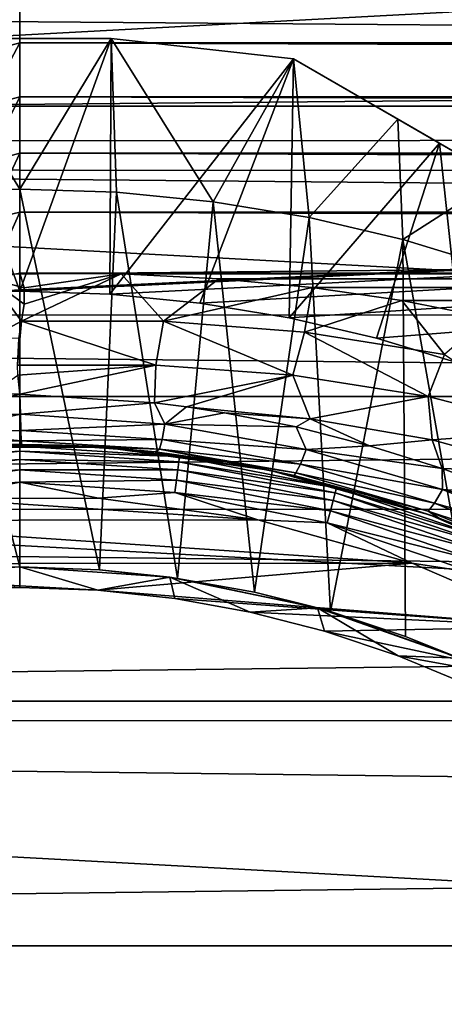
# Model space of a CAD drawing. Header units: metres. Extents: x -139 to 105, y -30 to 40.
# Tile 50 of 153: x -75 to -70.85, y 6.52 to 16.16. Entities that reach past the tile are written whole.
import ezdxf

# ---------------------------------------------------------------- set-up
doc = ezdxf.new("R2010")
doc.units = ezdxf.units.M
doc.layers.add('solid_150_SW0003', color=7, linetype='CONTINUOUS')

msp = doc.modelspace()

# ---------------------------------------------------------------- linework, layer by layer
at = {"layer": 'solid_150_SW0003'}
for points in [[(-100.448036, 15.312876, 3.637949), (-98.643539, 17.972895, 3.637949), (-49.55196, 15.312876, 3.637949)], [(-98.643539, 17.972895, 3.637949), (-51.356461, 17.972895, 3.637949), (-49.55196, 15.312876, 3.637949)], [(-52.296257, 17.226213, 23.637949), (-97.685577, 17.250267, 23.637949), (-99.418167, 14.696926, 23.637949)], [(-50.56617, 14.670929, 23.637949), (-52.296257, 17.226213, 23.637949), (-99.418167, 14.696926, 23.637949)], [(-26.666658, 15.757314, 88.3797), (-26.666658, 16.47349, 87.404015), (-115.500031, 16.459593, 87.424171)], [(-26.666658, 15.757314, 88.3797), (-115.500031, 16.459593, 87.424171), (-115.500031, 14.970132, 89.325302)], [(-75.339867, 15.840665, 55.481861), (-75.353226, 16.342054, 55.91938), (-75, 16.431969, 55.969814)], [(-75.339867, 15.840665, 55.481861), (-75, 16.431969, 55.969814), (-75, 15.93238, 55.535263)], [(75, 16.434439, 55.972115), (75, 15.934592, 55.53706), (-75, 16.431969, 55.969814)], [(75, 15.934592, 55.53706), (-75, 15.93238, 55.535263), (-75, 16.431969, 55.969814)], [(-75.896477, 15.974866, 35.637951), (-75.945953, 14.468524, 38.637951), (-75, 14.5, 38.637951)], [(-74.103523, 15.974866, 35.637951), (-75.896477, 15.974866, 35.637951), (-75, 14.5, 38.637951)], [(-75.896477, 15.974866, 26.637949), (-75.896477, 15.974866, 35.637951), (-74.103523, 15.974866, 35.637951)], [(-74.103523, 15.974866, 26.637949), (-75.896477, 15.974866, 26.637949), (-74.103523, 15.974866, 35.637951)], [(-75, 13.5, 23.637949), (-75.896477, 15.974866, 26.637949), (-74.103523, 15.974866, 26.637949)], [(-75, 13.5, 23.637949), (-75.880714, 13.470695, 23.637949), (-75.896477, 15.974866, 26.637949)], [(-75.327095, 15.314427, 55.079475), (-75.339867, 15.840665, 55.481861), (-75, 15.93238, 55.535263)], [(-75.327095, 15.314427, 55.079475), (-75, 15.93238, 55.535263), (-75, 15.404788, 55.13448)], [(-74.103523, 15.974866, 35.637951), (-75, 14.5, 38.637951), (-74.054047, 14.468524, 38.637951)], [(-74.119286, 13.470695, 23.637949), (-75, 13.5, 23.637949), (-74.103523, 15.974866, 26.637949)], [(75, 15.934592, 55.53706), (75, 15.406634, 55.135788), (-75, 15.93238, 55.535263)], [(75, 15.406634, 55.135788), (-75, 15.404788, 55.13448), (-75, 15.93238, 55.535263)], [(-74.119286, 13.470695, 23.637949), (-74.103523, 15.974866, 26.637949), (-72.321823, 15.774263, 26.637949)], [(-74.103523, 15.974866, 35.637951), (-74.054047, 14.468524, 38.637951), (-73.106377, 14.375001, 38.637951)], [(-72.321823, 15.774263, 35.637951), (-74.103523, 15.974866, 35.637951), (-73.106377, 14.375001, 38.637951)], [(-74.103523, 15.974866, 26.637949), (-74.103523, 15.974866, 35.637951), (-72.321823, 15.774263, 35.637951)], [(-74.103523, 15.974866, 26.637949), (-72.321823, 15.774263, 35.637951), (-72.321823, 15.774263, 26.637949)], [(-26.666658, 14.983031, 89.31073), (-26.666658, 15.757314, 88.3797), (-115.500031, 14.970132, 89.325302)], [(-73.236969, 13.383622, 23.637949), (-74.119286, 13.470695, 23.637949), (-72.321823, 15.774263, 26.637949)], [(-72.364265, 13.240045, 23.637949), (-73.236969, 13.383622, 23.637949), (-72.321823, 15.774263, 26.637949)], [(-72.321823, 15.774263, 35.637951), (-73.106377, 14.375001, 38.637951), (-72.169022, 14.220788, 38.637951)], [(-72.364265, 13.240045, 23.637949), (-72.321823, 15.774263, 26.637949), (-70.892303, 14.948927, 26.042257)], [(-71.300545, 15.184628, 36.379147), (-72.321823, 15.774263, 35.637951), (-72.169022, 14.220788, 38.637951)], [(-62.678173, 10.206499, 35.637951), (-72.321823, 15.774263, 35.637951), (-71.300545, 15.184628, 36.379147)], [(-62.678173, 10.206499, 26.637949), (-72.321823, 15.774263, 35.637951), (-62.678173, 10.206499, 35.637951)], [(-72.321823, 15.774263, 26.637949), (-72.321823, 15.774263, 35.637951), (-62.678173, 10.206499, 26.637949)], [(-64.107697, 11.031836, 26.042257), (-72.321823, 15.774263, 26.637949), (-62.678173, 10.206499, 26.637949)], [(-70.892303, 14.948927, 26.042257), (-72.321823, 15.774263, 26.637949), (-64.107697, 11.031836, 26.042257)], [(-75.314987, 14.766393, 54.717491), (-75.327095, 15.314427, 55.079475), (-75, 15.404788, 55.13448)], [(-75.314987, 14.766393, 54.717491), (-75, 15.404788, 55.13448), (-75, 14.851449, 54.769291)], [(75, 15.406634, 55.135788), (75, 14.85282, 54.77013), (-75, 15.404788, 55.13448)], [(75, 14.85282, 54.77013), (-75, 14.851449, 54.769291), (-75, 15.404788, 55.13448)], [(-101.955551, 12.46792, 3.637949), (-100.448036, 15.312876, 3.637949), (-48.044449, 12.46792, 3.637949)], [(-100.448036, 15.312876, 3.637949), (-49.55196, 15.312876, 3.637949), (-48.044449, 12.46792, 3.637949)], [(-71.300545, 15.184628, 36.379147), (-72.169022, 14.220788, 38.637951), (-71.249641, 14.006325, 38.637951)], [(-70.307198, 14.611119, 36.945683), (-71.300545, 15.184628, 36.379147), (-71.249641, 14.006325, 38.637951)], [(-63.699455, 10.796135, 36.379147), (-71.300545, 15.184628, 36.379147), (-70.307198, 14.611119, 36.945683)], [(-62.678173, 10.206499, 35.637951), (-71.300545, 15.184628, 36.379147), (-63.699455, 10.796135, 36.379147)], [(-26.666658, 14.153666, 90.193352), (-26.666658, 14.983031, 89.31073), (-115.500031, 14.970132, 89.325302)], [(-26.666658, 14.153666, 90.193352), (-115.500031, 14.970132, 89.325302), (-115.500031, 13.262374, 91.033043)], [(-71.508286, 13.040371, 23.637949), (-72.364265, 13.240045, 23.637949), (-70.892303, 14.948927, 26.042257)], [(-70.661324, 12.782981, 23.637949), (-71.508286, 13.040371, 23.637949), (-70.892303, 14.948927, 26.042257)], [(-70.892303, 14.948927, 26.042257), (-64.107697, 11.031836, 26.042257), (-65.487572, 11.828506, 25.652004)], [(-70.892303, 14.948927, 26.042257), (-65.487572, 11.828506, 25.652004), (-69.512428, 14.152256, 25.652004)], [(-70.661324, 12.782981, 23.637949), (-70.892303, 14.948927, 26.042257), (-69.512428, 14.152256, 25.652004)], [(-75.303734, 14.200829, 54.398003), (-75.314987, 14.766393, 54.717491), (-75, 14.851449, 54.769291)], [(-75.303734, 14.200829, 54.398003), (-75, 14.851449, 54.769291), (-75, 14.27494, 54.441471)], [(75, 14.85282, 54.77013), (75, 14.275697, 54.441868), (-75, 14.851449, 54.769291)], [(75, 14.275697, 54.441868), (-75, 14.27494, 54.441471), (-75, 14.851449, 54.769291)], [(-50.56617, 14.670929, 23.637949), (-99.418167, 14.696926, 23.637949), (-75.880714, 13.470695, 23.637949)], [(-50.56617, 14.670929, 23.637949), (-75.880714, 13.470695, 23.637949), (-75, 13.5, 23.637949)], [(-50.56617, 14.670929, 23.637949), (-75, 13.5, 23.637949), (-74.119286, 13.470695, 23.637949)], [(-50.56617, 14.670929, 23.637949), (-74.119286, 13.470695, 23.637949), (-73.236969, 13.383622, 23.637949)], [(-50.56617, 14.670929, 23.637949), (-73.236969, 13.383622, 23.637949), (-72.364265, 13.240045, 23.637949)], [(-50.56617, 14.670929, 23.637949), (-72.364265, 13.240045, 23.637949), (-71.508286, 13.040371, 23.637949)], [(-50.56617, 14.670929, 23.637949), (-71.508286, 13.040371, 23.637949), (-70.661324, 12.782981, 23.637949)], [(-70.307198, 14.611119, 36.945683), (-71.249641, 14.006325, 38.637951), (-70.339935, 13.729868, 38.637951)], [(-75, 14.5, 38.637951), (-75.945953, 14.468524, 38.637951), (-75, 10.8, 38.637951)], [(-75.945953, 14.468524, 38.637951), (-75.779266, 10.770706, 38.637951), (-75, 10.8, 38.637951)], [(-75, 14.5, 38.637951), (-75, 10.8, 38.637951), (-74.220734, 10.770706, 38.637951)], [(-74.054047, 14.468524, 38.637951), (-75, 14.5, 38.637951), (-74.220734, 10.770706, 38.637951)], [(-74.054047, 14.468524, 38.637951), (-74.220734, 10.770706, 38.637951), (-73.454575, 10.688215, 38.637951)], [(-73.106377, 14.375001, 38.637951), (-74.054047, 14.468524, 38.637951), (-73.454575, 10.688215, 38.637951)], [(-73.106377, 14.375001, 38.637951), (-73.454575, 10.688215, 38.637951), (-72.70153, 10.552526, 38.637951)], [(-72.169022, 14.220788, 38.637951), (-73.106377, 14.375001, 38.637951), (-72.70153, 10.552526, 38.637951)], [(-75.293396, 13.622594, 54.107704), (-75.303734, 14.200829, 54.398003), (-75, 14.27494, 54.441471)], [(-75.293396, 13.622594, 54.107704), (-75, 14.27494, 54.441471), (-75, 13.677775, 54.152496)], [(75, 14.275697, 54.441868), (75, 13.677775, 54.152496), (-75, 14.27494, 54.441471)], [(75, 13.677775, 54.152496), (-75, 13.677775, 54.152496), (-75, 14.27494, 54.441471)], [(-72.169022, 14.220788, 38.637951), (-72.70153, 10.552526, 38.637951), (-71.959686, 10.362911, 38.637951)], [(-71.249641, 14.006325, 38.637951), (-72.169022, 14.220788, 38.637951), (-71.959686, 10.362911, 38.637951)], [(-26.666658, 13.272115, 91.024406), (-26.666658, 14.153666, 90.193352), (-115.500031, 13.262374, 91.033043)], [(-71.249641, 14.006325, 38.637951), (-71.959686, 10.362911, 38.637951), (-71.226357, 10.118357, 38.637951)], [(-71.249641, 14.006325, 38.637951), (-71.226357, 10.118357, 38.637951), (-70.511475, 9.822626, 38.637951)], [(-70.339935, 13.729868, 38.637951), (-71.249641, 14.006325, 38.637951), (-70.511475, 9.822626, 38.637951)], [(-75.293396, 13.622594, 54.107704), (-75, 13.677775, 54.152496), (-74.954872, 13.533954, 54.086384)], [(-75.283905, 13.047905, 53.801525), (-75.293396, 13.622594, 54.107704), (-74.981895, 13.206104, 53.916725)], [(-75.293396, 13.622594, 54.107704), (-74.954918, 13.374415, 54.007732), (-74.981895, 13.206104, 53.916725)], [(-75.293396, 13.622594, 54.107704), (-74.954872, 13.533954, 54.086384), (-74.954918, 13.374415, 54.007732)], [(73.994797, 13.669294, 54.148739), (-74.006218, 13.669241, 54.148716), (-75, 13.677775, 54.152496)], [(-74.954872, 13.533954, 54.086384), (-75, 13.677775, 54.152496), (-74.006218, 13.669241, 54.148716)], [(75, 13.677775, 54.152496), (73.994797, 13.669294, 54.148739), (-75, 13.677775, 54.152496)], [(-74.954918, 13.374415, 54.007732), (-74.006218, 13.669241, 54.148716), (-74.981895, 13.206104, 53.916725)], [(-73.594231, 13.205417, 53.919998), (-74.981895, 13.206104, 53.916725), (-74.006218, 13.669241, 54.148716)], [(-74.954872, 13.533954, 54.086384), (-74.006218, 13.669241, 54.148716), (-74.954918, 13.374415, 54.007732)], [(73.994797, 13.669294, 54.148739), (73.028915, 13.620726, 54.127403), (-74.006218, 13.669241, 54.148716)], [(73.028915, 13.620726, 54.127403), (-73.051773, 13.622031, 54.127972), (-74.006218, 13.669241, 54.148716)], [(-73.594231, 13.205417, 53.919998), (-74.006218, 13.669241, 54.148716), (-73.051773, 13.622031, 54.127972)], [(-73.594231, 13.205417, 53.919998), (-73.051773, 13.622031, 54.127972), (-72.136673, 13.535886, 54.090866)], [(73.028915, 13.620726, 54.127403), (-72.136673, 13.535886, 54.090866), (-73.051773, 13.622031, 54.127972)], [(73.028915, 13.620726, 54.127403), (72.102348, 13.531791, 54.089123), (-72.136673, 13.535886, 54.090866)], [(-72.213173, 13.097714, 53.881512), (-73.594231, 13.205417, 53.919998), (-72.136673, 13.535886, 54.090866)], [(-72.213173, 13.097714, 53.881512), (-72.136673, 13.535886, 54.090866), (-71.259933, 13.409389, 54.038097)], [(72.102348, 13.531791, 54.089123), (-71.259933, 13.409389, 54.038097), (-72.136673, 13.535886, 54.090866)], [(72.102348, 13.531791, 54.089123), (71.212318, 13.400123, 54.034313), (-71.259933, 13.409389, 54.038097)], [(-70.843796, 12.879419, 53.803482), (-72.213173, 13.097714, 53.881512), (-71.259933, 13.409389, 54.038097)], [(71.212318, 13.400123, 54.034313), (-70.422531, 13.242846, 53.971699), (-71.259933, 13.409389, 54.038097)], [(-70.843796, 12.879419, 53.803482), (-71.259933, 13.409389, 54.038097), (-70.422531, 13.242846, 53.971699)], [(-26.666658, 12.341616, 91.800758), (-26.666658, 13.272115, 91.024406), (-115.500031, 13.262374, 91.033043)], [(-26.666658, 12.341616, 91.800758), (-115.500031, 13.262374, 91.033043), (-115.500031, 11.361222, 92.522484)], [(-75.283905, 13.047905, 53.801525), (-74.981895, 13.206104, 53.916725), (-75.007469, 13.036609, 53.814747)], [(-74.981895, 13.206104, 53.916725), (-75.020004, 12.774424, 53.633244), (-75.007469, 13.036609, 53.814747)], [(-73.668602, 12.775457, 53.641941), (-75.020004, 12.774424, 53.633244), (-74.981895, 13.206104, 53.916725)], [(-73.594231, 13.205417, 53.919998), (-73.668602, 12.775457, 53.641941), (-74.981895, 13.206104, 53.916725)], [(-73.594231, 13.205417, 53.919998), (-72.328598, 12.678166, 53.618664), (-73.668602, 12.775457, 53.641941)], [(-72.213173, 13.097714, 53.881512), (-72.328598, 12.678166, 53.618664), (-73.594231, 13.205417, 53.919998)], [(-72.213173, 13.097714, 53.881512), (-71.003555, 12.470151, 53.559864), (-72.328598, 12.678166, 53.618664)], [(-70.843796, 12.879419, 53.803482), (-71.003555, 12.470151, 53.559864), (-72.213173, 13.097714, 53.881512)], [(-70.843796, 12.879419, 53.803482), (-69.710304, 12.136559, 53.469975), (-71.003555, 12.470151, 53.559864)], [(-73.668602, 12.775457, 53.641941), (-75.016823, 12.676965, 53.55743), (-75.020004, 12.774424, 53.633244)], [(-73.668602, 12.775457, 53.641941), (-75, 12.491149, 53.398975), (-75.016823, 12.676965, 53.55743)], [(-73.668602, 12.775457, 53.641941), (-73.679848, 12.408144, 53.336288), (-75, 12.491149, 53.398975)], [(-73.668602, 12.775457, 53.641941), (-72.328598, 12.678166, 53.618664), (-73.679848, 12.408144, 53.336288)], [(-75.271523, 12.502722, 53.396839), (-75.016823, 12.676965, 53.55743), (-75, 12.491149, 53.398975)], [(-72.328598, 12.678166, 53.618664), (-73.368942, 12.368267, 53.311867), (-73.679848, 12.408144, 53.336288)], [(-72.157219, 12.25196, 53.292042), (-73.368942, 12.368267, 53.311867), (-72.328598, 12.678166, 53.618664)], [(-72.157219, 12.25196, 53.292042), (-72.328598, 12.678166, 53.618664), (-71.003555, 12.470151, 53.559864)], [(-103.144096, 9.485468, 3.637949), (-101.955551, 12.46792, 3.637949), (-46.855904, 9.485468, 3.637949)], [(-101.955551, 12.46792, 3.637949), (-48.044449, 12.46792, 3.637949), (-46.855904, 9.485468, 3.637949)], [(-75.871353, 12.283778, 53.137215), (-75.271523, 12.502722, 53.396839), (-75, 12.491149, 53.398975)], [(-75.871353, 12.283778, 53.137215), (-75, 12.491149, 53.398975), (-74.993355, 12.295241, 53.182453)], [(-75, 12.491149, 53.398975), (-73.679848, 12.408144, 53.336288), (-74.993355, 12.295241, 53.182453)], [(-70.965378, 12.043428, 53.249817), (-72.157219, 12.25196, 53.292042), (-71.003555, 12.470151, 53.559864)], [(-70.965378, 12.043428, 53.249817), (-71.003555, 12.470151, 53.559864), (-69.710304, 12.136559, 53.469975)], [(-26.666658, 11.36612, 92.519104), (-26.666658, 12.341616, 91.800758), (-115.500031, 11.361222, 92.522484)], [(-73.679848, 12.408144, 53.336288), (-73.579636, 12.199154, 53.104408), (-74.993355, 12.295241, 53.182453)], [(-73.679848, 12.408144, 53.336288), (-73.368942, 12.368267, 53.311867), (-73.579636, 12.199154, 53.104408)], [(-73.368942, 12.368267, 53.311867), (-72.995735, 12.310258, 53.278339), (-73.579636, 12.199154, 53.104408)], [(-72.157219, 12.25196, 53.292042), (-72.995735, 12.310258, 53.278339), (-73.368942, 12.368267, 53.311867)], [(-75.833572, 12.112812, 52.855259), (-75.871353, 12.283778, 53.137215), (-74.993355, 12.295241, 53.182453)], [(-75.833572, 12.112812, 52.855259), (-74.993355, 12.295241, 53.182453), (-74.988708, 12.136845, 52.914711)], [(-74.993355, 12.295241, 53.182453), (-73.579636, 12.199154, 53.104408), (-74.988708, 12.136845, 52.914711)], [(-72.995735, 12.310258, 53.278339), (-72.294655, 12.171241, 53.204147), (-73.579636, 12.199154, 53.104408)], [(-72.157219, 12.25196, 53.292042), (-72.294655, 12.171241, 53.204147), (-72.995735, 12.310258, 53.278339)], [(-72.157219, 12.25196, 53.292042), (-71.575722, 11.987526, 53.115269), (-72.294655, 12.171241, 53.204147)], [(-70.965378, 12.043428, 53.249817), (-71.575722, 11.987526, 53.115269), (-72.157219, 12.25196, 53.292042)], [(-73.579636, 12.199154, 53.104408), (-73.607224, 12.047112, 52.834492), (-74.988708, 12.136845, 52.914711)], [(-73.579636, 12.199154, 53.104408), (-72.197128, 11.949355, 52.961739), (-73.607224, 12.047112, 52.834492)], [(-72.294655, 12.171241, 53.204147), (-72.197128, 11.949355, 52.961739), (-73.579636, 12.199154, 53.104408)], [(-72.294655, 12.171241, 53.204147), (-71.575722, 11.987526, 53.115269), (-72.197128, 11.949355, 52.961739)], [(-75.833572, 12.112812, 52.855259), (-74.988708, 12.136845, 52.914711), (-74.985031, 12.035618, 52.613667)], [(-75.797112, 12.008477, 52.542618), (-75.833572, 12.112812, 52.855259), (-74.985031, 12.035618, 52.613667)], [(-74.988708, 12.136845, 52.914711), (-73.607224, 12.047112, 52.834492), (-74.985031, 12.035618, 52.613667)], [(-69.805199, 11.724951, 53.184948), (-70.965378, 12.043428, 53.249817), (-69.710304, 12.136559, 53.469975)], [(-75, 11.982963, 46.708538), (-76.564087, 11.880447, 46.708538), (-75.818909, 11.972025, 46.837948)], [(-76.557564, 11.830859, 46.587837), (-76.564087, 11.880447, 46.708538), (-75, 11.982963, 46.708538)], [(-75, 11.932947, 46.587837), (-76.557564, 11.830859, 46.587837), (-75, 11.982963, 46.708538)], [(-75.818909, 11.972025, 46.837948), (-74.980453, 11.999984, 52.288601), (-74.583527, 11.99277, 52.275906)], [(-75.818909, 11.972025, 46.837948), (-75.764526, 11.975621, 52.222988), (-74.980453, 11.999984, 52.288601)], [(-74.181091, 11.972025, 46.837948), (-75.818909, 11.972025, 46.837948), (-74.583527, 11.99277, 52.275906)], [(-75, 11.982963, 46.708538), (-75.818909, 11.972025, 46.837948), (-74.181091, 11.972025, 46.837948)], [(-75.797112, 12.008477, 52.542618), (-74.985031, 12.035618, 52.613667), (-74.980453, 11.999984, 52.288601)], [(-75.797112, 12.008477, 52.542618), (-74.980453, 11.999984, 52.288601), (-75.764526, 11.975621, 52.222988)], [(-73.435913, 11.880447, 46.708538), (-75, 11.982963, 46.708538), (-74.181091, 11.972025, 46.837948)], [(-75, 11.932947, 46.587837), (-75, 11.982963, 46.708538), (-73.435913, 11.880447, 46.708538)], [(-73.607224, 12.047112, 52.834492), (-73.630943, 11.952545, 52.531773), (-74.985031, 12.035618, 52.613667)], [(-74.980453, 11.999984, 52.288601), (-74.985031, 12.035618, 52.613667), (-73.630943, 11.952545, 52.531773)], [(-74.583527, 11.99277, 52.275906), (-74.980453, 11.999984, 52.288601), (-73.630943, 11.952545, 52.531773)], [(-73.675964, 11.926731, 52.226604), (-74.583527, 11.99277, 52.275906), (-73.630943, 11.952545, 52.531773)], [(-74.181091, 11.972025, 46.837948), (-74.583527, 11.99277, 52.275906), (-73.675964, 11.926731, 52.226604)], [(-74.181091, 11.972025, 46.837948), (-73.675964, 11.926731, 52.226604), (-73.001503, 11.832414, 52.172787)], [(-72.558525, 11.749009, 46.837948), (-74.181091, 11.972025, 46.837948), (-73.001503, 11.832414, 52.172787)], [(-73.435913, 11.880447, 46.708538), (-74.181091, 11.972025, 46.837948), (-72.558525, 11.749009, 46.837948)], [(-73.607224, 12.047112, 52.834492), (-72.252617, 11.806467, 52.6912), (-73.630943, 11.952545, 52.531773)], [(-72.197128, 11.949355, 52.961739), (-72.252617, 11.806467, 52.6912), (-73.607224, 12.047112, 52.834492)], [(-71.575722, 11.987526, 53.115269), (-70.865784, 11.76468, 53.019867), (-72.197128, 11.949355, 52.961739)], [(-70.965378, 12.043428, 53.249817), (-70.865784, 11.76468, 53.019867), (-71.575722, 11.987526, 53.115269)], [(-69.805199, 11.724951, 53.184948), (-70.865784, 11.76468, 53.019867), (-70.965378, 12.043428, 53.249817)], [(-76.547173, 11.751961, 46.484211), (-76.557564, 11.830859, 46.587837), (-75, 11.932947, 46.587837)], [(-75, 11.853368, 46.484211), (-76.547173, 11.751961, 46.484211), (-75, 11.932947, 46.587837)], [(-73.442436, 11.830859, 46.587837), (-75, 11.932947, 46.587837), (-73.435913, 11.880447, 46.708538)], [(-75, 11.853368, 46.484211), (-75, 11.932947, 46.587837), (-73.442436, 11.830859, 46.587837)], [(-73.001503, 11.832414, 52.172787), (-73.675964, 11.926731, 52.226604), (-73.630943, 11.952545, 52.531773)], [(-73.001503, 11.832414, 52.172787), (-73.630943, 11.952545, 52.531773), (-72.299011, 11.720816, 52.388531)], [(-72.252617, 11.806467, 52.6912), (-72.299011, 11.720816, 52.388531), (-73.630943, 11.952545, 52.531773)], [(-73.442436, 11.830859, 46.587837), (-73.435913, 11.880447, 46.708538), (-71.898582, 11.574654, 46.708538)], [(-71.898582, 11.574654, 46.708538), (-73.435913, 11.880447, 46.708538), (-72.558525, 11.749009, 46.837948)], [(-72.197128, 11.949355, 52.961739), (-70.862534, 11.558874, 52.786465), (-72.252617, 11.806467, 52.6912)], [(-70.865784, 11.76468, 53.019867), (-70.862534, 11.558874, 52.786465), (-72.197128, 11.949355, 52.961739)], [(-76.533638, 11.649139, 46.404739), (-76.547173, 11.751961, 46.484211), (-75, 11.853368, 46.484211)], [(-75, 11.74966, 46.404739), (-76.533638, 11.649139, 46.404739), (-75, 11.853368, 46.484211)], [(-73.452827, 11.751961, 46.484211), (-75, 11.853368, 46.484211), (-73.442436, 11.830859, 46.587837)], [(-75, 11.74966, 46.404739), (-75, 11.853368, 46.484211), (-73.452827, 11.751961, 46.484211)], [(-73.452827, 11.751961, 46.484211), (-73.442436, 11.830859, 46.587837), (-71.91153, 11.526342, 46.587837)], [(-71.91153, 11.526342, 46.587837), (-73.442436, 11.830859, 46.587837), (-71.898582, 11.574654, 46.708538)], [(-72.313667, 11.695453, 52.101982), (-73.001503, 11.832414, 52.172787), (-72.299011, 11.720816, 52.388531)], [(-72.558525, 11.749009, 46.837948), (-73.001503, 11.832414, 52.172787), (-72.313667, 11.695453, 52.101982)], [(-72.252617, 11.806467, 52.6912), (-70.939903, 11.424219, 52.517193), (-72.299011, 11.720816, 52.388531)], [(-70.862534, 11.558874, 52.786465), (-70.939903, 11.424219, 52.517193), (-72.252617, 11.806467, 52.6912)], [(-70.865784, 11.76468, 53.019867), (-70.185875, 11.512547, 52.930145), (-70.862534, 11.558874, 52.786465)], [(-69.805199, 11.724951, 53.184948), (-70.185875, 11.512547, 52.930145), (-70.865784, 11.76468, 53.019867)], [(-75, 11.74966, 46.404739), (-76.517876, 11.529417, 46.354851), (-76.533638, 11.649139, 46.404739)], [(-75, 11.74966, 46.404739), (-75, 11.628903, 46.354851), (-76.517876, 11.529417, 46.354851)], [(-73.466362, 11.649139, 46.404739), (-75, 11.74966, 46.404739), (-73.452827, 11.751961, 46.484211)], [(-73.466362, 11.649139, 46.404739), (-75, 11.628903, 46.354851), (-75, 11.74966, 46.404739)], [(-73.466362, 11.649139, 46.404739), (-73.452827, 11.751961, 46.484211), (-71.932121, 11.449474, 46.484211)], [(-71.932121, 11.449474, 46.484211), (-73.452827, 11.751961, 46.484211), (-71.91153, 11.526342, 46.587837)], [(-72.558525, 11.749009, 46.837948), (-72.313667, 11.695453, 52.101982), (-71.605225, 11.509801, 52.004574)], [(-70.981445, 11.307131, 46.837948), (-72.558525, 11.749009, 46.837948), (-71.605225, 11.509801, 52.004574)], [(-71.898582, 11.574654, 46.708538), (-72.558525, 11.749009, 46.837948), (-70.981445, 11.307131, 46.837948)], [(-72.313667, 11.695453, 52.101982), (-72.299011, 11.720816, 52.388531), (-71.002472, 11.345484, 52.215656)], [(-71.605225, 11.509801, 52.004574), (-72.313667, 11.695453, 52.101982), (-71.002472, 11.345484, 52.215656)], [(-70.939903, 11.424219, 52.517193), (-71.002472, 11.345484, 52.215656), (-72.299011, 11.720816, 52.388531)], [(-76.517876, 11.529417, 46.354851), (-75, 11.628903, 46.354851), (-75.79686, 11.471863, 46.337948)], [(-75, 11.628903, 46.354851), (-74.229652, 11.473683, 46.337948), (-75.79686, 11.471863, 46.337948)], [(-73.466362, 11.649139, 46.404739), (-73.482124, 11.529417, 46.354851), (-75, 11.628903, 46.354851)], [(-75, 11.628903, 46.354851), (-73.482124, 11.529417, 46.354851), (-74.229652, 11.473683, 46.337948)], [(-71.958961, 11.349299, 46.404739), (-73.482124, 11.529417, 46.354851), (-73.466362, 11.649139, 46.404739)], [(-71.958961, 11.349299, 46.404739), (-73.466362, 11.649139, 46.404739), (-71.932121, 11.449474, 46.484211)], [(-71.91153, 11.526342, 46.587837), (-71.898582, 11.574654, 46.708538), (-70.414322, 11.070814, 46.708538)], [(-70.414322, 11.070814, 46.708538), (-71.898582, 11.574654, 46.708538), (-70.981445, 11.307131, 46.837948)], [(-72.670013, 11.261421, 46.337948), (-75.79686, 11.471863, 46.337948), (-74.229652, 11.473683, 46.337948)], [(-73.482124, 11.529417, 46.354851), (-72.670013, 11.261421, 46.337948), (-74.229652, 11.473683, 46.337948)], [(-73.482124, 11.529417, 46.354851), (-71.990219, 11.232658, 46.354851), (-72.670013, 11.261421, 46.337948)], [(-71.958961, 11.349299, 46.404739), (-71.990219, 11.232658, 46.354851), (-73.482124, 11.529417, 46.354851)], [(-71.932121, 11.449474, 46.484211), (-71.91153, 11.526342, 46.587837), (-70.433456, 11.024606, 46.587837)], [(-70.433456, 11.024606, 46.587837), (-71.91153, 11.526342, 46.587837), (-70.414322, 11.070814, 46.708538)], [(-70.896545, 11.276596, 51.896107), (-71.605225, 11.509801, 52.004574), (-71.002472, 11.345484, 52.215656)], [(-70.981445, 11.307131, 46.837948), (-71.605225, 11.509801, 52.004574), (-70.896545, 11.276596, 51.896107)], [(-70.862534, 11.558874, 52.786465), (-69.588524, 11.042485, 52.63245), (-70.939903, 11.424219, 52.517193)], [(-69.524857, 11.230785, 52.853504), (-69.588524, 11.042485, 52.63245), (-70.862534, 11.558874, 52.786465)], [(-70.185875, 11.512547, 52.930145), (-69.524857, 11.230785, 52.853504), (-70.862534, 11.558874, 52.786465)], [(-72.670013, 11.261421, 46.337948), (-77.356102, 11.255983, 46.337948), (-75.79686, 11.471863, 46.337948)], [(-71.958961, 11.349299, 46.404739), (-71.932121, 11.449474, 46.484211), (-70.463913, 10.951084, 46.484211)], [(-70.463913, 10.951084, 46.484211), (-71.932121, 11.449474, 46.484211), (-70.433456, 11.024606, 46.587837)], [(-70.939903, 11.424219, 52.517193), (-69.679771, 10.910233, 52.366497), (-71.002472, 11.345484, 52.215656)], [(-69.588524, 11.042485, 52.63245), (-69.679771, 10.910233, 52.366497), (-70.939903, 11.424219, 52.517193)], [(-26.666658, 10.349718, 93.176598), (-26.666658, 11.36612, 92.519104), (-115.500031, 11.361222, 92.522484)], [(-26.666658, 10.349718, 93.176598), (-115.500031, 11.361222, 92.522484), (-115.500031, 9.294401, 93.771912)], [(-70.503601, 10.85527, 46.404739), (-71.990219, 11.232658, 46.354851), (-71.958961, 11.349299, 46.404739)], [(-70.503601, 10.85527, 46.404739), (-71.958961, 11.349299, 46.404739), (-70.463913, 10.951084, 46.484211)], [(-70.896545, 11.276596, 51.896107), (-71.002472, 11.345484, 52.215656), (-69.75, 10.830974, 52.06691)], [(-69.679771, 10.910233, 52.366497), (-69.75, 10.830974, 52.06691), (-71.002472, 11.345484, 52.215656)], [(-70.981445, 11.307131, 46.837948), (-70.117203, 10.961675, 51.785172), (-69.564896, 10.698582, 51.716347)], [(-70.981445, 11.307131, 46.837948), (-70.212379, 11.003578, 51.797371), (-70.117203, 10.961675, 51.785172)], [(-69.479218, 10.654623, 46.837948), (-70.981445, 11.307131, 46.837948), (-69.564896, 10.698582, 51.716347)], [(-70.981445, 11.307131, 46.837948), (-70.896545, 11.276596, 51.896107), (-70.212379, 11.003578, 51.797371)], [(-70.414322, 11.070814, 46.708538), (-70.981445, 11.307131, 46.837948), (-69.479218, 10.654623, 46.837948)], [(-71.158333, 10.838626, 46.337948), (-78.866669, 10.829751, 46.337948), (-77.356102, 11.255983, 46.337948)], [(-71.158333, 10.838626, 46.337948), (-77.356102, 11.255983, 46.337948), (-72.670013, 11.261421, 46.337948)], [(-71.990219, 11.232658, 46.354851), (-71.158333, 10.838626, 46.337948), (-72.670013, 11.261421, 46.337948)], [(-71.990219, 11.232658, 46.354851), (-70.549812, 10.743706, 46.354851), (-71.158333, 10.838626, 46.337948)], [(-70.503601, 10.85527, 46.404739), (-70.549812, 10.743706, 46.354851), (-71.990219, 11.232658, 46.354851)], [(-70.896545, 11.276596, 51.896107), (-69.75, 10.830974, 52.06691), (-70.212379, 11.003578, 51.797371)], [(-74.235161, 10.571249, 46.337948), (-78.866669, 10.829751, 46.337948), (-71.158333, 10.838626, 46.337948)], [(-75, 10.6, 46.337948), (-75.764839, 10.571249, 46.337948), (-78.866669, 10.829751, 46.337948)], [(-74.235161, 10.571249, 46.337948), (-75, 10.6, 46.337948), (-78.866669, 10.829751, 46.337948)], [(-76.470695, 10.699395, 46.137951), (-75, 10.6, 46.337948), (-75, 10.8, 46.137951)], [(-76.470695, 10.699395, 46.137951), (-75, 10.8, 46.137951), (-75.779266, 10.770706, 38.637951)], [(-75, 10.8, 46.137951), (-75, 10.8, 38.637951), (-75.779266, 10.770706, 38.637951)], [(-75, 10.8, 46.137951), (-75, 10.6, 46.337948), (-74.235161, 10.571249, 46.337948)], [(-73.529305, 10.699395, 46.137951), (-75, 10.8, 46.137951), (-74.235161, 10.571249, 46.337948)], [(-73.529305, 10.699395, 46.137951), (-75, 10.8, 38.637951), (-75, 10.8, 46.137951)], [(-74.220734, 10.770706, 38.637951), (-75, 10.8, 38.637951), (-73.529305, 10.699395, 46.137951)], [(-74.235161, 10.571249, 46.337948), (-71.158333, 10.838626, 46.337948), (-69.718651, 10.21539, 46.337948)], [(-70.549812, 10.743706, 46.354851), (-69.718651, 10.21539, 46.337948), (-71.158333, 10.838626, 46.337948)], [(-73.454575, 10.688215, 38.637951), (-74.220734, 10.770706, 38.637951), (-73.529305, 10.699395, 46.137951)], [(-76.470695, 10.699395, 46.137951), (-75.764839, 10.571249, 46.337948), (-75, 10.6, 46.337948)], [(-73.529305, 10.699395, 46.137951), (-74.235161, 10.571249, 46.337948), (-73.483192, 10.490285, 46.337948)], [(-73.529305, 10.699395, 46.137951), (-73.483192, 10.490285, 46.337948), (-72.744095, 10.357108, 46.337948)], [(-72.086105, 10.399481, 46.137951), (-73.529305, 10.699395, 46.137951), (-72.744095, 10.357108, 46.337948)], [(-73.454575, 10.688215, 38.637951), (-73.529305, 10.699395, 46.137951), (-72.086105, 10.399481, 46.137951)], [(-72.70153, 10.552526, 38.637951), (-73.454575, 10.688215, 38.637951), (-72.086105, 10.399481, 46.137951)], [(-73.483192, 10.490285, 46.337948), (-74.235161, 10.571249, 46.337948), (-69.718651, 10.21539, 46.337948)], [(-71.959686, 10.362911, 38.637951), (-72.70153, 10.552526, 38.637951), (-72.086105, 10.399481, 46.137951)], [(-72.744095, 10.357108, 46.337948), (-73.483192, 10.490285, 46.337948), (-69.718651, 10.21539, 46.337948)], [(-26.666658, 9.295987, 93.77108), (-26.666658, 10.349718, 93.176598), (-115.500031, 9.294401, 93.771912)], [(-72.086105, 10.399481, 46.137951), (-72.744095, 10.357108, 46.337948), (-72.015991, 10.171006, 46.337948)], [(-72.015991, 10.171006, 46.337948), (-72.744095, 10.357108, 46.337948), (-69.718651, 10.21539, 46.337948)], [(-72.086105, 10.399481, 46.137951), (-72.015991, 10.171006, 46.337948), (-71.296242, 9.93098, 46.337948)], [(-70.697289, 9.90589, 46.137951), (-72.086105, 10.399481, 46.137951), (-71.296242, 9.93098, 46.337948)], [(-71.959686, 10.362911, 38.637951), (-72.086105, 10.399481, 46.137951), (-70.697289, 9.90589, 46.137951)], [(-71.226357, 10.118357, 38.637951), (-71.959686, 10.362911, 38.637951), (-70.697289, 9.90589, 46.137951)], [(-72.015991, 10.171006, 46.337948), (-69.718651, 10.21539, 46.337948), (-68.372871, 9.397978, 46.337948)], [(-71.296242, 9.93098, 46.337948), (-72.015991, 10.171006, 46.337948), (-68.372871, 9.397978, 46.337948)], [(-70.511475, 9.822626, 38.637951), (-71.226357, 10.118357, 38.637951), (-70.697289, 9.90589, 46.137951)], [(-70.594597, 9.640725, 46.337948), (-71.296242, 9.93098, 46.337948), (-68.372871, 9.397978, 46.337948)], [(-70.697289, 9.90589, 46.137951), (-71.296242, 9.93098, 46.337948), (-70.594597, 9.640725, 46.337948)], [(-104.006081, 6.381353, 3.637949), (-103.144096, 9.485468, 3.637949), (-45.993919, 6.381353, 3.637949)], [(-103.144096, 9.485468, 3.637949), (-46.855904, 9.485468, 3.637949), (-45.993919, 6.381353, 3.637949)], [(-26.666658, 8.208401, 94.30069), (-26.666658, 9.295987, 93.77108), (-115.500031, 9.294401, 93.771912)], [(-26.666658, 8.208401, 94.30069), (-115.500031, 9.294401, 93.771912), (-115.500031, 7.092049, 94.763107)], [(-26.666658, 7.090448, 94.76371), (-26.666658, 8.208401, 94.30069), (-115.500031, 7.092049, 94.763107)], [(-26.666658, 7.090448, 94.76371), (-115.500031, 7.092049, 94.763107), (-115.500031, 4.786279, 95.481606)], [(-26.666658, 5.945997, 95.158447), (-26.666658, 7.090448, 94.76371), (-115.500031, 4.786279, 95.481606)]]:
    msp.add_3dface(points, dxfattribs=at)

doc.saveas('drawing.dxf')
